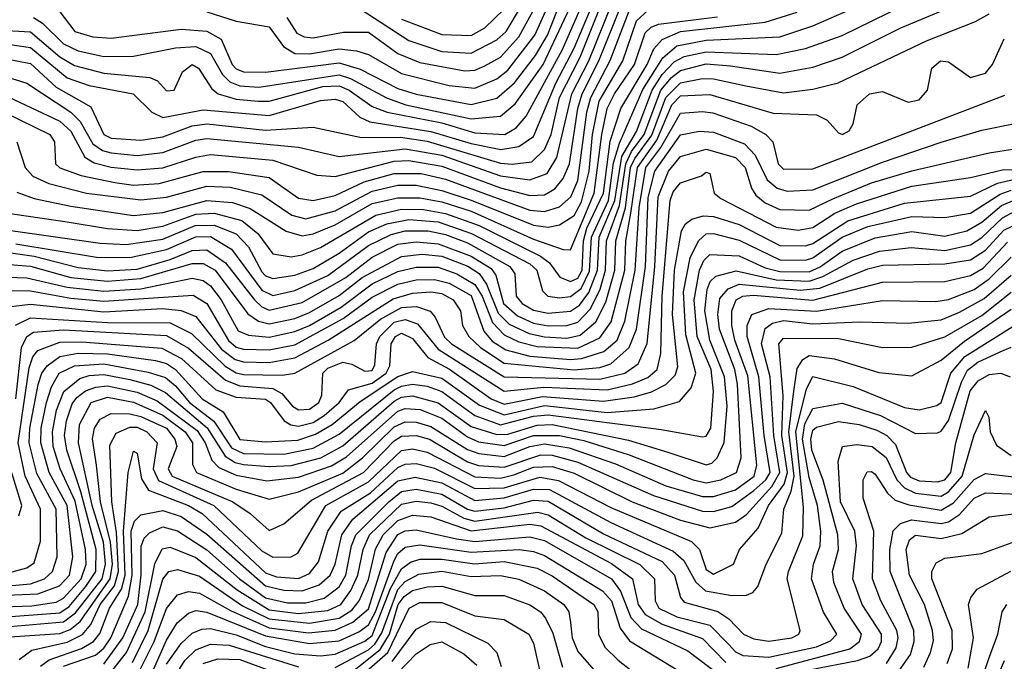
# Model space of a CAD drawing. Extents: x 501367 to 657802, y 482273 to 547541.
# Tile 143 of 256: x 546706 to 549387, y 530831 to 532577. Entities that reach past the tile are written whole.
import ezdxf

# ---------------------------------------------------------------- set-up
doc = ezdxf.new("R2010")
doc.units = 0

msp = doc.modelspace()

# ---------------------------------------------------------------- linework, layer by layer
at = {"layer": '0CON20XD'}
for points in [[(547635.2, 532605), (547765, 532520.1), (547855, 532490.7), (547935, 532486.1), (548005, 532522.6), (548029.9, 532545), (548199.8, 532830.2)], [(547432.7, 532582.7), (547460.4, 532540.4), (547480.2, 532530.2), (547505, 532527.3), (547587, 532543), (547655, 532542.9), (547735, 532485.4), (547795, 532460.5), (547917.8, 532437.8), (547945, 532439.6), (547970.5, 532450.5), (548015, 532475.1), (548065, 532530.1), (548218.7, 532811.3)], [(546743.1, 532583.1), (546767.9, 532567.9), (546825, 532511.3), (546865, 532492.7), (546935, 532476.6), (547015, 532477.4), (547129.6, 532500.4), (547185, 532504.4), (547225, 532484.9), (547257.9, 532427.9), (547278.1, 532408), (547305, 532396.9), (547356.3, 532393.7), (547575, 532427.1), (547606.6, 532416.6), (547704.1, 532364.1), (547756.7, 532345), (547935, 532307.7), (548015, 532314.6), (548055, 532348.2), (548130.9, 532455), (548247.2, 532702.8)], [(546555, 532527.6), (546735, 532501.5), (546835, 532419.2), (546895, 532398.3), (547014.9, 532374.9), (547065.3, 532325.3), (547095, 532310.9), (547205, 532332.2), (547385, 532316.7), (547525, 532356.9), (547565, 532360.5), (547585, 532354.3), (547632.1, 532312.1), (547658.9, 532298.9), (547825, 532273.2), (547935, 532239.9), (548015.9, 532224.1), (548065, 532232), (548105, 532258.9), (548165, 532404.3), (548215, 532499.5), (548288.7, 532675)], [(546655, 532548.9), (546735, 532544.5), (546815, 532476.1), (546855, 532452.6), (546935, 532432), (547060, 532420), (547081, 532411), (547105, 532383.8), (547126, 532385), (547149.1, 532435), (547175, 532454.7), (547192, 532445), (547228.6, 532388.6), (547245.6, 532375.6), (547295, 532360.4), (547355, 532355.1), (547385, 532355.5), (547530.8, 532395), (547575, 532396.9), (547603.1, 532385), (547665, 532340.7), (547705.8, 532325.8), (547855, 532296.3), (547945, 532269.6), (548026.8, 532265), (548057.6, 532282.4), (548085, 532314.8), (548183.9, 532496.1), (548262.2, 532677.8)], [(546695, 531966.6), (546915, 531930.9), (547005, 531929.5), (547105, 531951.5), (547185, 531985.7), (547225, 531986.8), (547282.1, 531952.1), (547365, 531841.2), (547395, 531826.7), (547455, 531840), (547545, 531881.1), (547655, 531962.8), (547717.2, 531992.8), (547755, 532002.8), (547818, 532002), (547865, 531992.7), (547925, 531969.3), (548040.3, 531905), (548053.9, 531885), (548057.4, 531825), (548073.9, 531805), (548105, 531786.8), (548145, 531778), (548205, 531784.1), (548230.3, 531799.7), (548255.1, 531834.9), (548278.5, 531895), (548283.1, 531985), (548325.7, 532085), (548345.2, 532204.8), (548385, 532272.6), (548427.3, 532385), (548455, 532427.8), (548487.9, 532462.1), (548515, 532476.7), (548575, 532489.5), (548765, 532482.5), (548845, 532498.8), (548945, 532534.3), (549238.3, 532678.3)], [(547215, 532598.1), (547295, 532572.8), (547385, 532557.6), (547424.2, 532504.2), (547455, 532485.1), (547495, 532484.3), (547575, 532497.5), (547622.2, 532492.2), (547655, 532482.8), (547745, 532430.5), (547875, 532397.6), (547945, 532391), (548005, 532415.9), (548035, 532439.3), (548108.5, 532535), (548162.2, 532655)], [(546585, 532486.8), (546735, 532457.8), (546805, 532393.3), (546899.5, 532339.5), (546934.2, 532265), (546955, 532254.2), (547035, 532248.8), (547095, 532258.2), (547175, 532287.8), (547215, 532293.4), (547375, 532276.5), (547504.8, 532284.8), (547636.4, 532256.4), (547742.7, 532257.3), (547815, 532246.5), (548015, 532186.4), (548046.5, 532183.5), (548100.1, 532189.9), (548135, 532223.9), (548152.5, 532265), (548175.8, 532365), (548232, 532475), (548289.4, 532620.6)], [(546585, 531956), (546745, 531933.1), (546865, 531902.2), (546945, 531893.1), (547025, 531898.4), (547115.4, 531924.6), (547175, 531948.9), (547215, 531951.1), (547265.7, 531915.7), (547344.7, 531814.7), (547365.2, 531795.2), (547385, 531786.5), (547475, 531807.7), (547593.7, 531875), (547665, 531930.9), (547735, 531966), (547785, 531972.5), (547845, 531967.1), (547935, 531933.8), (547989.6, 531899.6), (548001.6, 531881.6), (548023, 531805), (548060.7, 531770.7), (548105, 531751.1), (548145, 531743.8), (548195, 531744.4), (548225, 531753.5), (548259.6, 531790.4), (548286.1, 531843.9), (548300.6, 531895), (548303, 531975), (548339, 532071), (548355.6, 532185), (548371.7, 532218.3), (548405.9, 532265), (548451, 532385), (548480.2, 532419.8), (548505, 532438.5), (548575, 532457), (548641.1, 532451.1), (548775, 532431.9), (548865, 532447.7), (548945.1, 532474.9), (549105.3, 532555), (549246.4, 532613.6)], [(546642, 532382), (546815, 532301.2), (546845, 532273.5), (546883.3, 532203.3), (546907.9, 532187.9), (546954.2, 532175.8), (547025, 532168), (547095, 532173.6), (547185, 532203.1), (547225, 532209.9), (547394.6, 532194.6), (547514.2, 532154.2), (547565, 532149.9), (547725, 532192.1), (547765, 532194.2), (547855, 532178.8), (548015, 532119.1), (548095, 532098.2), (548135, 532100.7), (548162.9, 532117.1), (548185.1, 532144.9), (548202.7, 532185), (548224.9, 532335.1), (548237.2, 532375), (548282.4, 532465), (548347.4, 532625)], [(546655, 532426.3), (546725, 532404.2), (546845.2, 532325.2), (546870.1, 532300.1), (546905, 532239), (546931.3, 532221.3), (546955, 532214.7), (547025, 532207.8), (547095, 532215.7), (547185, 532248.8), (547215, 532254), (547465, 532229.7), (547575, 532204.6), (547755, 532225.2), (547855, 532208.2), (548015, 532152.2), (548095, 532141.3), (548141.6, 532158.4), (548168.2, 532201.8), (548209.4, 532375), (548254.9, 532465), (548319.3, 532625)], [(546812.5, 532602.5), (546856, 532545), (546905, 532530.5), (546955, 532526.8), (547145, 532551.2), (547215, 532546.2), (547254, 532524), (547284, 532455), (547295, 532443.1), (547315, 532435.6), (547374.4, 532434.4), (547575, 532459.8), (547632.3, 532442.3), (547735, 532390.1), (547785, 532374.2), (547935, 532346.1), (548005, 532363.8), (548053.2, 532405), (548110.3, 532479.7), (548142.7, 532535), (548178.1, 532625)], [(546575, 531918.9), (546735, 531906.5), (546845, 531875.8), (546945, 531865.7), (547035, 531872.3), (547175, 531913.5), (547205, 531913.7), (547237.7, 531895), (547326.6, 531776.6), (547356.2, 531756.2), (547385, 531749.1), (547455, 531763.7), (547495, 531780.1), (547575, 531826.1), (547638.5, 531875), (547745, 531932.6), (547801.4, 531938.6), (547855, 531933.7), (547925.9, 531905.9), (547956.4, 531886.4), (547976.9, 531856.9), (548008.3, 531778.3), (548038.3, 531748.3), (548093, 531723), (548135, 531713.6), (548195, 531710.7), (548231.4, 531718.6), (548274.7, 531755), (548302, 531808), (548326.3, 531895), (548328.7, 531975), (548354.8, 532065.2), (548369, 532175), (548380.4, 532199.7), (548427, 532263), (548465, 532365.5), (548505, 532405.1), (548565, 532416.7), (548595, 532416.4), (548683.2, 532396.8), (548785, 532378.2), (548865, 532387.7), (548934.4, 532405.6), (549175, 532519.6), (549308.1, 532571.9), (549345, 532593.4)], [(546655, 532053.4), (546835, 532026.6), (546945, 532008.6), (547025, 532003.3), (547095, 532014.7), (547185, 532047.9), (547235, 532050.3), (547310.2, 532030.2), (547353.7, 531995), (547395, 531940), (547445, 531931.9), (547475, 531937), (547525, 531957.4), (547675, 532044.9), (547745, 532061.8), (547805, 532060.6), (547865, 532050), (547956.5, 532016.5), (548123.3, 531933.3), (548147.9, 531915), (548176.6, 531876.6), (548205, 531864.9), (548225, 531873.7), (548236.9, 531895), (548240.4, 531975), (548249.6, 532009.6), (548294.9, 532105), (548313.8, 532246.2), (548342.1, 532335), (548413.9, 532455), (548432.6, 532497.4), (548455, 532523.6), (548505, 532544.7), (548735, 532570.5), (548822.7, 532597.3)], [(546665, 532324.1), (546787.3, 532265), (546800.2, 532245), (546803.3, 532185), (546815, 532174.2), (546873, 532153), (546965, 532133.9), (547015, 532127.1), (547085, 532131.2), (547205, 532164.3), (547273.9, 532163.9), (547385, 532147.8), (547465, 532091.3), (547504.9, 532084.9), (547565, 532098.8), (547643.8, 532136.2), (547725, 532158.5), (547798.6, 532158.6), (547865, 532142.9), (548095, 532058.6), (548135, 532054.9), (548175, 532067.3), (548206.3, 532095), (548225, 532139.2), (548249.7, 532325), (548260.3, 532365), (548313.6, 532466.4), (548365, 532601.4)], [(546675, 532004.3), (546925, 531968.8), (546995.1, 531965.1), (547095, 531980), (547183.5, 532016.5), (547235, 532017.8), (547295, 531994.2), (547328.8, 531958.8), (547365, 531890.5), (547375, 531879.8), (547395, 531872.6), (547455, 531881.4), (547505, 531899.9), (547575, 531941.6), (547655, 532000.1), (547705, 532021.3), (547765, 532033.5), (547845, 532026.6), (547935.6, 531995.6), (548095, 531912.4), (548113.5, 531895), (548129, 531839), (548143.8, 531825), (548175, 531820), (548205, 531823.3), (548234.4, 531845.6), (548257, 531893), (548262.4, 531985), (548308.7, 532085), (548322.6, 532187.4), (548338.6, 532241.4), (548402.6, 532387.4), (548457.1, 532472.9), (548495, 532505.5), (548575, 532521.7), (548775, 532530.6), (548865, 532560.5), (548965, 532604)], [(546697.3, 532245), (546720.1, 532175), (546741.1, 532151.1), (546785, 532131.4), (546887.8, 532105), (547035, 532086.4), (547105, 532093.7), (547215, 532123.9), (547278.7, 532121.3), (547365, 532100.5), (547446.1, 532045), (547485, 532035.5), (547565, 532056.7), (547665, 532110.2), (547735, 532126.3), (547785, 532126.8), (547855, 532112.6), (547935, 532086.2), (548105, 532017.8), (548145, 532012.7), (548175, 532018.6), (548215, 532044.4), (548235, 532081.2), (548255.9, 532165), (548265.7, 532265), (548283.4, 532355), (548348.3, 532465), (548385, 532573.8), (548416.6, 532603.4)], [(546697.5, 532107.5), (546745, 532090.3), (546845, 532069.4), (547015, 532044.1), (547095, 532052.4), (547215, 532085.1), (547285, 532079.4), (547333.3, 532063.3), (547431.2, 532001.2), (547475, 531989), (547505, 531994), (547565, 532018.9), (547665, 532076.5), (547735, 532092.3), (547795, 532091.8), (547855, 532081.5), (547935, 532055.8), (548105, 531979.4), (548185, 531951.9), (548205, 531950.6), (548269.7, 532105), (548290.3, 532265), (548305.3, 532335), (548324.9, 532375), (548379.7, 532455), (548409, 532541), (548425, 532557.2), (548445, 532564.9), (548605.3, 532584.7)], [(547745, 532578.2), (547855, 532537.2), (547935, 532534.2), (547971.9, 532555), (548025, 532605.5)], [(546643.2, 531876.8), (546725, 531874.6), (546835, 531849), (546935, 531838.5), (547035, 531844.5), (547175, 531873.2), (547205, 531866.9), (547225, 531853), (547254, 531815), (547300.2, 531730.2), (547328.8, 531718.8), (547385, 531712.6), (547455, 531728.1), (547495, 531745.1), (547580.9, 531795), (547665, 531858.3), (547735, 531892.1), (547785, 531903.7), (547845, 531903.2), (547895.7, 531885.7), (547945, 531856.5), (547964.6, 531825), (547992.6, 531752.6), (548025, 531718.9), (548065, 531700.4), (548115, 531687.3), (548225, 531683), (548285, 531710.9), (548316.2, 531755), (548353.7, 531895), (548356, 531975), (548369.9, 532050.1), (548387.4, 532175), (548440.7, 532249.3), (548481.3, 532345), (548505, 532369.5), (548585, 532373.5), (548757, 532323), (548875, 532318.3), (548904, 532304), (548935, 532268.8), (548946.2, 532265), (548964.4, 532275), (548975, 532294), (548986.1, 532345), (549020, 532375), (549055, 532382.1), (549125, 532352.4), (549155, 532359.3), (549177.7, 532385), (549189.6, 532445), (549213.3, 532465), (549235, 532462.4), (549295, 532419.5), (549335, 532431.1), (549354.8, 532455), (549386.7, 532525)], [(546665, 531840.3), (546735, 531838.9), (546845, 531819.2), (546935, 531810.6), (547177.6, 531827.6), (547215.1, 531805), (547273.8, 531703.8), (547295, 531686), (547315, 531680.3), (547385, 531678.1), (547455, 531692.5), (547586.3, 531763.7), (547665, 531822.1), (547735, 531857.2), (547785, 531868.9), (547835, 531870.3), (547875, 531859.8), (547935, 531826.4), (547969.1, 531729.1), (547992.5, 531702.5), (548028.9, 531678.9), (548095, 531661.2), (548205, 531652.1), (548235.1, 531654.9), (548296.1, 531673.9), (548332.3, 531705), (548353.5, 531756.5), (548381.4, 531895), (548391.9, 532065), (548410.5, 532175), (548451.1, 532228.9), (548505, 532322.9), (548565, 532327.4), (548593.3, 532323.3), (548696.9, 532286.9), (548737.2, 532265), (548755.9, 532245), (548770.4, 532185), (548785, 532170.4), (548865, 532171.2), (549388.3, 532371.7)], [(546674.3, 531795.7), (546735, 531803), (546935, 531781.9), (547095, 531791.3), (547145.3, 531785.3), (547185, 531769), (547255, 531680.7), (547292.2, 531652.2), (547315, 531645.4), (547385, 531643.9), (547455, 531657.1), (547545.8, 531705), (547722.7, 531817.3), (547775, 531832.6), (547825, 531836.5), (547855, 531832), (547886.2, 531815), (547906.2, 531785), (547911.2, 531745), (547928.1, 531715), (547960.7, 531685), (548025, 531642.6), (548215, 531623.7), (548285, 531630.6), (548315, 531640.7), (548365.4, 531684.6), (548385.2, 531734.8), (548409.2, 531905), (548416.9, 532093.1), (548434.8, 532165), (548505, 532263.6), (548556.4, 532273.6), (548595, 532271.2), (548678.8, 532238.8), (548708.2, 532208.2), (548741.3, 532141.3), (548768.1, 532118.1), (548795, 532110.8), (548865, 532113.8), (549055, 532189), (549215, 532244), (549325, 532276.5), (549415, 532294.8)], [(546694.1, 531745.9), (546734.8, 531765.2), (546945, 531752.9), (547115, 531752.2), (547173.3, 531723.3), (547265, 531634), (547295, 531615.8), (547315, 531611.5), (547420.1, 531609.9), (547455, 531614.7), (547616, 531704), (547687.9, 531762.1), (547745, 531793.5), (547786, 531796), (547823.5, 531783.5), (547837.3, 531767.3), (547862.6, 531712.6), (547881.5, 531695), (548025, 531604.7), (548285, 531598.3), (548353.2, 531615), (548389.4, 531640.6), (548414.3, 531695.7), (548435.2, 531905), (548444.1, 532095), (548472.1, 532165), (548505, 532204.6), (548575, 532225.1), (548655, 532202.3), (548681.2, 532175), (548698.4, 532118.4), (548709.8, 532099.8), (548735, 532078.4), (548775, 532060.3), (548855, 532058.6), (548919.3, 532089.3), (549025, 532132.9), (549135, 532166), (549345.4, 532214.6), (549415, 532225.2)], [(546694.9, 531545.1), (546710.1, 531685), (546725, 531714.8), (546743, 531727), (546825, 531733), (547105, 531717.4), (547165, 531682.8), (547266, 531596), (547305, 531580.6), (547395, 531573.2), (547419.2, 531559.2), (547448.4, 531525), (547465, 531514.9), (547495, 531517.3), (547520.3, 531535), (547528.6, 531555), (547531.2, 531615), (547545, 531629), (547585.1, 531645.1), (547609.5, 531639.5), (547645, 531620.4), (547665, 531622.7), (547672.4, 531637.6), (547676.9, 531695), (547685.9, 531715), (547725, 531753.7), (547755, 531761.3), (547789, 531749), (547845, 531680.3), (548025, 531566.1), (548132.8, 531577.2), (548305, 531569.6), (548374.1, 531585.9), (548416.4, 531603.6), (548441.3, 531625), (548451.3, 531668.7), (548454.6, 531824.6), (548476.4, 532085), (548485, 532108.7), (548505, 532133.1), (548561.7, 532151.7), (548575, 532162.5), (548585, 532158.8), (548596.7, 532105), (548615, 532090), (548765, 532012), (548825, 532004.2), (548865, 532011.4), (548925, 532050.5), (548984.2, 532075.8), (549135, 532123.8), (549295, 532147.8), (549385, 532169.5), (549505, 532167.5)], [(546665, 531069), (546725, 531084.8), (546745, 531098.4), (546762.1, 531157.9), (546762.1, 531245), (546720.3, 531335), (546700.9, 531425), (546730.9, 531629.1), (546740.9, 531659.1), (546755, 531677), (546815, 531699.6), (546875, 531700.3), (547093, 531683), (547146, 531655), (547239.7, 531569.7), (547295, 531550), (547375, 531544.1), (547388.8, 531535), (547425.5, 531485.5), (547444, 531474), (547465, 531470.8), (547505, 531481), (547535, 531499.5), (547575.4, 531535), (547600.5, 531569.5), (547665, 531587.7), (547703, 531615), (547713.5, 531635), (547717.1, 531695), (547729, 531715), (547745, 531723.5), (547775, 531709), (547817.3, 531657.3), (547875.7, 531625.7), (547989.1, 531545), (548025, 531530.6), (548128.7, 531551.3), (548295, 531539.1), (548379.1, 531550.9), (548425.6, 531564.4), (548465, 531584.3), (548490.7, 531609.3), (548497.5, 531632.5), (548483.4, 531775), (548488.5, 531895), (548508, 532002), (548518.1, 532021.9), (548535.4, 532034.6), (548566.7, 532043.3), (548595, 532041.1), (548665, 532019.6), (548775, 531962.7), (548845, 531962), (548865, 531967.8), (548960.6, 532029.4), (549115, 532077.9), (549295, 532096.6), (549367.8, 532132.2), (549415, 532143)], [(546654.7, 531034.7), (546735, 531041.4), (546773.2, 531055), (546795.2, 531075), (546807.1, 531115), (546804.7, 531245), (546752, 531342), (546731.2, 531425), (546732.9, 531465), (546756, 531584), (546766.1, 531615), (546780.3, 531635), (546815, 531660.6), (546865, 531669.5), (546945, 531667.6), (547075, 531649.1), (547105, 531641.1), (547130, 531625), (547202.3, 531545), (547259.9, 531509.9), (547305, 531434.9), (547375, 531428), (547462.6, 531432.6), (547511.3, 531448.7), (547556.2, 531475), (547632.2, 531537.8), (547735, 531606.3), (547775, 531619.6), (547855, 531601.2), (547957.8, 531527.8), (548025, 531501.3), (548135, 531526.6), (548305, 531508.2), (548431.9, 531518.1), (548502, 531538), (548534, 531575), (548546.9, 531615), (548519.3, 531719.3), (548513.4, 531836.6), (548531, 531929), (548554, 531975), (548575, 531994.6), (548595, 531995.6), (548665, 531977), (548775, 531923.4), (548845, 531922.9), (548865, 531929), (548945, 531985.3), (549015, 532014.4), (549135, 532041.8), (549225, 532038.8), (549295, 532050.1), (549375, 532102.6), (549405, 532113.5)], [(546585, 531007.2), (546755, 531014.6), (546814, 531036), (546840.9, 531065), (546850.2, 531115), (546834.8, 531255), (546785.4, 531345), (546762.7, 531425), (546763.8, 531465), (546778.8, 531535), (546792.4, 531577.6), (546813.4, 531615), (546855, 531635.3), (546935, 531640.6), (547055, 531618), (547102.8, 531602.8), (547130.2, 531580.2), (547167.9, 531535), (547234.3, 531484.3), (547281.9, 531411.8), (547315, 531396.4), (547425, 531394.9), (547505, 531410.8), (547575, 531449.2), (547725, 531569.6), (547745, 531580), (547775, 531585.1), (547815, 531579.3), (547855, 531565.1), (547945, 531499.8), (548015, 531474.4), (548105, 531497.6), (548145, 531501.4), (548451.8, 531461.8), (548565, 531441.6), (548575, 531443.6), (548587.4, 531465), (548594.7, 531565), (548588, 531625), (548550.7, 531715), (548541.7, 531815), (548556.3, 531895), (548568.6, 531921.4), (548585, 531938), (548665, 531934.7), (548735, 531901.5), (548775, 531891.4), (548855, 531891.1), (548885, 531904.6), (548945, 531947.4), (549035, 531983.4), (549135, 532000.2), (549225, 531987.9), (549285, 532002.7), (549325, 532025.7), (549378.7, 532071.3), (549415, 532086.8)], [(546525.9, 530974.1), (546738.7, 530981.3), (546805, 530991.4), (546825, 531002.4), (546872.7, 531055), (546886.9, 531095), (546884.6, 531135), (546856.5, 531266.5), (546815.8, 531355), (546796.9, 531415), (546794.8, 531455), (546805.7, 531514.3), (546825.3, 531564.7), (546869.5, 531600.5), (546895, 531609), (546935, 531611.7), (547005, 531598.2), (547062.4, 531582.4), (547102.6, 531562.6), (547216.1, 531466.1), (547265, 531389.3), (547292, 531372), (547315, 531366.5), (547385, 531360.6), (547445, 531363.8), (547525.2, 531384.8), (547585, 531417.6), (547725, 531539.2), (547745, 531549.7), (547775, 531553.3), (547845, 531534.2), (547935, 531469.8), (548005, 531447.7), (548035, 531448.7), (548115, 531473.6), (548155, 531474.9), (548363, 531433), (548470.4, 531400.4), (548575, 531365.2), (548589.8, 531370.2), (548604.8, 531385), (548623.7, 531426.3), (548631.8, 531525), (548624.9, 531605), (548584.6, 531705), (548571.4, 531785), (548577.2, 531842.8), (548585.9, 531864.1), (548601.1, 531878.9), (548656.5, 531893.5), (548765, 531869.2), (548855, 531865.6), (548892.2, 531877.8), (548975, 531922.5), (549046.9, 531946.9), (549132.7, 531957.3), (549225, 531948.9), (549295, 531963.9), (549325, 531984.3), (549381.8, 532038.2), (549415, 532056)], [(546584.4, 530945.6), (546815, 530962.6), (546840.3, 530979.7), (546885.9, 531034.1), (546912.9, 531075), (546913.5, 531135), (546872.2, 531292.2), (546833.5, 531405), (546827.9, 531445), (546833.3, 531485), (546848.6, 531531.4), (546860.9, 531549.1), (546885, 531567.1), (546912.7, 531577.3), (546945, 531580.2), (547025, 531563.3), (547079.4, 531539.4), (547188.7, 531458.7), (547211, 531425), (547228.6, 531378.6), (547248.1, 531358.1), (547295, 531337.6), (547378.2, 531321.8), (547465, 531331.8), (547555, 531362.6), (547595, 531386.9), (547735, 531512), (547755, 531518.4), (547795.8, 531515.8), (547855, 531492.3), (547925, 531441.5), (547955, 531428.3), (548025, 531418), (548105, 531445.6), (548175.5, 531445.5), (548241.5, 531431.5), (548365, 531393.1), (548539.6, 531325), (548575, 531316.5), (548615, 531324.5), (548657.3, 531345), (548670, 531385), (548660.4, 531585), (548652.7, 531625), (548611.1, 531735), (548606.2, 531775), (548612.2, 531817.8), (548635.1, 531844.9), (548665, 531857.5), (548830.8, 531840.8), (548884, 531846), (549015, 531899.1), (549055, 531908.6), (549225, 531912.8), (549295, 531923.3), (549335, 531950.1), (549385, 532003.9), (549425, 532023.7)], [(546615, 530920.4), (546825, 530938.1), (546857.5, 530962.5), (546930.4, 531055), (546939.4, 531095), (546933.8, 531155), (546902.8, 531255), (546865.6, 531425.6), (546868.8, 531475), (546900.2, 531535), (546945, 531549.9), (547015, 531535.7), (547095, 531500.6), (547156.2, 531455), (547176, 531425), (547176.5, 531366.5), (547187, 531345), (547295, 531299.1), (547385, 531272.2), (547465, 531292), (547585, 531342.8), (547639.4, 531385), (547725, 531468.9), (547755, 531482.5), (547785, 531481.8), (547825, 531470), (547925, 531407.6), (547955.9, 531395.9), (548025, 531388.5), (548095, 531415.4), (548135, 531422.6), (548201.7, 531411.7), (548328, 531368), (548465, 531308.5), (548565, 531279.6), (548595, 531279.2), (548655, 531297.6), (548705.1, 531335), (548713.2, 531365), (548687.9, 531607.9), (548652.7, 531705), (548644.4, 531745), (548644.7, 531785), (548656.9, 531815), (548675, 531824.4), (548702.9, 531827.1), (548865, 531813.9), (549055, 531863), (549225, 531864.9), (549295, 531881.1), (549328.8, 531901.2), (549395, 531971.3)], [(546665, 530896.5), (546815, 530906.4), (546843.1, 530916.9), (546870.5, 530939.5), (546952.3, 531055), (546958.1, 531095), (546953.2, 531155), (546925.2, 531265), (546914.9, 531364.9), (546903.7, 531436.3), (546909.2, 531465), (546925, 531489.8), (546955, 531505.6), (547005, 531504.2), (547035, 531496.7), (547105, 531465.1), (547128.4, 531435), (547133.4, 531415), (547110, 531355), (547120.3, 531335), (547285.6, 531265), (547333, 531233), (547385, 531186.8), (547425, 531204.7), (547500.4, 531269.6), (547641.7, 531345), (547725, 531430.8), (547745, 531443.8), (547785, 531445.5), (547821.4, 531435), (547925, 531373.8), (547955, 531363.4), (548025, 531358.9), (548125, 531392.7), (548155, 531391.7), (548225, 531373), (548431.7, 531281.7), (548565, 531239.6), (548595, 531238.4), (548645, 531252.4), (548705, 531295.7), (548737.3, 531325), (548748.8, 531345), (548732.7, 531445), (548718.5, 531605), (548686.6, 531715), (548686.1, 531745), (548699.4, 531775), (548745, 531790.8), (548875, 531784.1), (549055, 531813.2), (549200.1, 531809.9), (549235, 531815.9), (549305, 531843), (549345, 531871.7), (549405, 531930.9)], [(546704.3, 530835.7), (546739, 530861), (546835, 530882.4), (546876.6, 530903.4), (546898.8, 530931.2), (546924.8, 530985), (546964, 531036.1), (546975, 531075), (546968.7, 531181.3), (546956.5, 531265), (546951.4, 531418.6), (546968.3, 531451.7), (547005, 531468), (547025, 531467.7), (547051.7, 531455), (547080.2, 531425), (547069.3, 531355), (547083.2, 531323.2), (547234.5, 531255), (547365, 531131.7), (547395, 531114.5), (547444.8, 531115.2), (547463.3, 531125), (547538.8, 531255), (547655, 531319.3), (547745, 531404.5), (547775, 531408.8), (547815, 531400.1), (547945, 531332.7), (548015, 531329), (548051.4, 531338.6), (548105, 531359.4), (548155, 531361), (548215, 531342.9), (548373.3, 531265), (548505, 531214.7), (548585, 531194.4), (548655, 531209.4), (548685, 531230.1), (548753.7, 531306.3), (548775.6, 531345), (548758.7, 531445), (548748.9, 531605), (548725.1, 531695), (548735, 531736.7), (548755, 531751.4), (548785, 531757.9), (548865, 531749.3), (548994.4, 531754.4), (549125, 531751.1), (549215, 531760.4), (549265, 531781), (549331.4, 531818.6), (549405, 531881.5)], [(546762.3, 530817.7), (546785.6, 530834.4), (546874.2, 530865.8), (546906.1, 530885), (546923.5, 530906.5), (546950.1, 530975), (546982.8, 531027.2), (546992.5, 531065), (546988.3, 531185), (547000.6, 531345), (547015, 531403.1), (547025, 531397.1), (547037.4, 531327.4), (547056.5, 531296.5), (547164.8, 531255), (547202.7, 531232.7), (547375, 531071.9), (547405, 531061), (547465, 531056.4), (547495, 531069.5), (547518.9, 531101.1), (547544.7, 531185), (547580.8, 531239.2), (547660.4, 531289.6), (547735, 531358.2), (547755, 531367), (547785, 531368.9), (547835, 531356.2), (547945, 531300.9), (548025, 531303.2), (548121.8, 531331.8), (548172.9, 531322.9), (548315, 531249.4), (548535, 531156.5), (548557, 531135), (548575, 531080.9), (548595, 531067.9), (548648.9, 531095), (548666, 531135), (548716.6, 531193.4), (548744.3, 531255), (548787.4, 531312.6), (548796, 531345), (548781.2, 531445), (548784.5, 531554.5), (548772.3, 531695), (548785, 531710.2), (548935, 531709.3), (549055, 531684.5), (549135, 531685.5), (549225, 531714.1), (549325, 531772), (549405, 531835.1)], [(546825, 530817.4), (546912.2, 530847.8), (546935, 530866.8), (546954.1, 530895), (547002.2, 531007.8), (547011.6, 531065), (547009.2, 531185), (547018.1, 531211.9), (547035, 531229.4), (547095, 531241.6), (547144.8, 531225), (547215, 531177.2), (547375, 531035.9), (547425, 531024.3), (547475, 531022.7), (547521.3, 531038.7), (547551.1, 531065), (547564.2, 531095), (547582.4, 531175), (547612.5, 531217.5), (547735, 531321.8), (547782.3, 531332.2), (547855, 531316.3), (547945, 531268.6), (548025, 531275.6), (548105, 531299.7), (548148, 531298), (548315, 531208.6), (548485, 531130.8), (548513.8, 531105), (548546.3, 531046.3), (548572.7, 531022.7), (548645, 531009.4), (548685, 531010.7), (548702.2, 531017.8), (548715.9, 531034.1), (548738.1, 531095), (548780.5, 531179.5), (548786.4, 531245), (548806.3, 531293.7), (548814.3, 531335), (548800, 531455), (548813.9, 531566.1), (548822.2, 531627.8), (548838.1, 531651.9), (548855, 531663.5), (548924.4, 531654.4), (549045, 531616.5), (549135, 531608.1), (549215, 531650.2), (549278, 531702), (549405, 531789.1)], [(546935, 530822.6), (546986.5, 530895), (547026.9, 530985), (547036.2, 531066.2), (547036.2, 531143.8), (547044.4, 531165.6), (547059.3, 531180.7), (547095, 531197), (547135, 531186), (547215, 531133.7), (547304.4, 531055), (547375, 531003.6), (547435, 530990.2), (547485, 530989.6), (547535, 531002.9), (547575, 531033.5), (547593.4, 531065), (547608.7, 531145), (547620.4, 531175), (547710.6, 531265), (547745, 531292.8), (547785, 531299.1), (547855, 531285.4), (547924.9, 531245), (547945, 531239.6), (548025, 531248.5), (548105, 531269.6), (548145, 531266.2), (548295, 531178), (548455, 531102), (548489, 531065), (548504.8, 531004.8), (548515, 530991.4), (548606.2, 530966.2), (548636.3, 530946.3), (548676.1, 530905), (548705, 530891.7), (548745, 530885.7), (548808.2, 530895), (548826.9, 530905), (548831.1, 530915), (548795.8, 531055), (548798.7, 531075), (548837.7, 531172.3), (548839.7, 531250.3), (548818.7, 531455), (548847.7, 531572.3), (548865, 531606.1), (548975, 531578.6), (549115, 531521.8), (549155, 531515.2), (549203.3, 531526.7), (549215, 531534.8), (549241.2, 531615), (549279.5, 531660.5), (549415, 531745.4)], [(546943.1, 530786.9), (546996, 530855), (547047, 530965), (547073.9, 531096.1), (547093.4, 531136.6), (547115, 531141.3), (547185, 531113.2), (547298, 531025), (547385, 530970.4), (547465, 530960.5), (547545, 530969.2), (547580.4, 530985), (547607, 531023), (547625.9, 531065), (547640.5, 531135), (547658.1, 531175), (547745, 531258), (547785, 531266.9), (547825, 531262.3), (547855, 531252.6), (547915, 531219.9), (547945, 531212.2), (548116.5, 531236.5), (548145, 531229.6), (548247, 531167), (548394.4, 531094.4), (548433.9, 531055), (548435.5, 530995), (548446.2, 530975), (548495, 530952.2), (548585, 530929.3), (548636.6, 530876.6), (548655, 530856.5), (548675, 530846.1), (548745, 530841.9), (548875, 530870.4), (548913.4, 530886.6), (548930.2, 530905), (548894.7, 530964.7), (548862, 531055), (548867.1, 531095), (548884.9, 531145), (548887.4, 531185), (548878, 531255), (548855, 531331.4), (548837.1, 531435), (548843.2, 531476.8), (548865, 531519.1), (548945, 531533.1), (549049.8, 531499.8), (549145, 531450.7), (549205, 531452.4), (549215, 531456.7), (549235, 531486), (549269.8, 531590.2), (549286.7, 531623.3), (549314.8, 531645.2), (549375, 531673.5), (549405, 531685.5)], [(548765, 530811.2), (548966.1, 530865), (548992, 530885), (548997.7, 530905), (548951, 530975), (548922.3, 531045), (548919.1, 531075), (548934.7, 531135.3), (548933.1, 531175), (548893.7, 531323.7), (548862.7, 531405), (548859.6, 531435), (548865, 531459.6), (548875, 531468.4), (548935, 531483.1), (548991.5, 531475), (549039.7, 531459.7), (549066.6, 531445), (549090.6, 531420.6), (549120.5, 531345), (549131.5, 531331.5), (549155, 531321.8), (549205, 531318.9), (549225, 531324.9), (549240.9, 531345), (549254.7, 531425), (549293.3, 531566.7), (549315, 531593.8), (549345, 531611.2), (549377.5, 531615), (549402.2, 531605)], [(548855, 530807.4), (548987.2, 530832.8), (549020.4, 530845), (549042.7, 530865), (549051.8, 530885), (549052.4, 530905), (548999.7, 530985), (548974.3, 531055), (548983.9, 531145), (548979.2, 531185), (548940.6, 531265), (548934.5, 531375.5), (548945.7, 531415), (548985, 531421), (549026.5, 531415), (549065, 531385.5), (549094.3, 531324.3), (549115, 531302.7), (549145, 531288.5), (549215, 531280.6), (549235, 531292), (549272.1, 531335), (549305, 531446.7), (549335, 531513.8), (549344.4, 531495), (549348.1, 531455), (549365, 531419.4), (549405, 531391.1)], [(549065.4, 530824.6), (549092.3, 530867.7), (549098, 530895), (549094, 530915), (549050.6, 530995), (549027.6, 531055), (549031.1, 531185), (549002, 531275), (549002, 531325), (549013.5, 531346.5), (549025, 531347.4), (549035, 531340.3), (549068.2, 531288.2), (549089.7, 531269.7), (549126.9, 531256.9), (549215, 531242.3), (549248, 531262), (549305, 531325.7), (549335, 531341.6), (549435, 531329.9)], [(546702.9, 531227.1), (546710.9, 531255), (546684, 531344)], [(549130.8, 530849.2), (549141.6, 530885), (549140.7, 530915), (549075.6, 531075), (549074.7, 531135), (549084.4, 531185.6), (549103.8, 531206.2), (549133.8, 531216.1), (549215, 531205.5), (549235, 531210.2), (549265, 531229.9), (549305, 531274.6), (549335, 531289.4), (549425, 531286)], [(549167.5, 530815), (549186, 530855), (549193.4, 530886.6), (549191.5, 530915), (549169.7, 530985), (549128.9, 531065), (549119.8, 531135), (549128.8, 531161.2), (549145, 531174.1), (549215.1, 531164.9), (549271.2, 531178.8), (549345, 531224.3), (549485, 531240.8)], [(547012.4, 530827.6), (547055.3, 530914.7), (547095.6, 531054.4), (547111.4, 531075), (547135, 531081), (547195, 531062.8), (547312.1, 530982.1), (547385, 530945.9), (547495, 530934.9), (547575, 530948.4), (547609.7, 530970.3), (547630.3, 530995), (547655, 531053.3), (547674.3, 531135.7), (547695.3, 531174.7), (547735, 531214.2), (547775, 531228.2), (547825, 531223.6), (547935, 531185.6), (548095, 531203.6), (548125, 531199.8), (548316.6, 531096.6), (548374, 531055), (548389.4, 530985), (548408.5, 530958.5), (548455, 530931.4), (548565, 530892.7), (548627.9, 530827.9)], [(547006.2, 530753.8), (547071.8, 530885), (547105, 530974.8), (547135, 531011.7), (547165, 531020.9), (547195, 531016.3), (547279.4, 530969.4), (547385, 530922), (547491.6, 530908.4), (547565, 530915.5), (547612.9, 530937.1), (547655, 530973.7), (547703.3, 531126.7), (547735, 531175.7), (547755, 531185.7), (547785, 531188.7), (547895, 531164.5), (547945, 531157.1), (548095, 531169.6), (548135, 531159.1), (548316.6, 531055), (548341.2, 531021.2), (548369.9, 530949.9), (548399, 530919), (548525, 530859), (548615, 530791.5)], [(547025, 530707.7), (547105, 530888.5), (547134.2, 530935.7), (547165, 530961.8), (547185, 530968.8), (547215, 530964.9), (547375, 530900.1), (547495, 530879.1), (547575, 530886.4), (547629.2, 530910.8), (547655, 530929.7), (547674.2, 530965.8), (547724.9, 531105.1), (547735.6, 531124.4), (547755, 531141.2), (547795, 531148.2), (547935, 531127.4), (548065.4, 531135.4), (548105, 531129.9), (548135, 531118.4), (548292.2, 531022.2), (548316.6, 530995), (548340.7, 530920.7), (548366.2, 530886.2), (548546.8, 530776.8)], [(549231, 530825), (549245.7, 530865), (549244.9, 530915), (549189.7, 531055), (549189.2, 531075), (549201.3, 531098.7), (549225, 531111.3), (549325, 531124.4), (549415, 531156.7)], [(547105, 530822.7), (547145, 530878.9), (547175, 530906.9), (547201.8, 530918.2), (547225, 530919.8), (547295, 530903.2), (547375, 530871.3), (547455, 530851.5), (547524.2, 530845.8), (547565, 530850.4), (547645, 530885.2), (547665, 530901.1), (547715, 531029.3), (547745, 531082), (547769.6, 531100.4), (547795, 531108.4), (547855, 531109), (547944.1, 531095.9), (548025, 531102.2), (548115, 531084.4), (548155, 531063.7), (548269.2, 530985), (548280, 530965), (548281.2, 530905), (548299.3, 530869.3), (548335, 530833.5), (548410.3, 530775)], [(547565, 530813.9), (547655, 530862.1), (547672.5, 530877.5), (547691.8, 530908.2), (547735, 531025.9), (547755, 531047.6), (547792.3, 531067.7), (547855, 531076.1), (547935, 531061.8), (548015, 531064.4), (548065, 531054.6), (548135, 531022.3), (548187.4, 530985), (548201.1, 530965), (548205, 530936.7), (548210, 530895), (548225, 530857.1), (548345, 530720)], [(549288.3, 530811.7), (549302.6, 530895), (549288.9, 530985), (549295.5, 531004.5), (549313, 531027), (549404, 531076)], [(547575, 530774.3), (547686.9, 530863.1), (547712.3, 530905), (547736, 530985), (547752.7, 531007.3), (547775, 531023), (547815, 531033.5), (547855, 531035.6), (547945, 531010.1), (548025, 531009.4), (548095, 530984.1), (548123.8, 530965), (548137.7, 530947.7), (548157.6, 530907.6), (548183.9, 530815)], [(547627.8, 530785), (547708.4, 530855), (547766, 530975), (547795, 530990.9), (547855, 530991), (547945, 530954.6), (548025, 530944.5), (548091.6, 530905), (548105, 530880), (548123.3, 530795)], [(549323.6, 530775), (549344, 530836), (549368.8, 530905), (549380.5, 530965), (549393.5, 530985)], [(547719.9, 530830.1), (547785, 530918.3), (547825, 530939.2), (547865, 530936.5), (547980.3, 530880.3), (548004.8, 530855), (548016.4, 530816.4)], [(547131.2, 530795), (547155, 530832.9), (547185, 530861.9), (547225, 530877), (547275.7, 530874.3), (547464.4, 530815.6)], [(547653.5, 530715), (547785, 530851.2), (547823.1, 530876.9), (547855, 530883.4), (547915, 530851.2), (547950.6, 530820.6)], [(547205.1, 530824.9), (547245, 530837.1), (547305, 530835.6), (547465, 530776.8)], [(549093, 530795), (549130.8, 530849.2)], [(549336.2, 530715), (549386.9, 530833.1)]]:
    msp.add_lwpolyline(points, dxfattribs=at)

doc.saveas('drawing.dxf')
